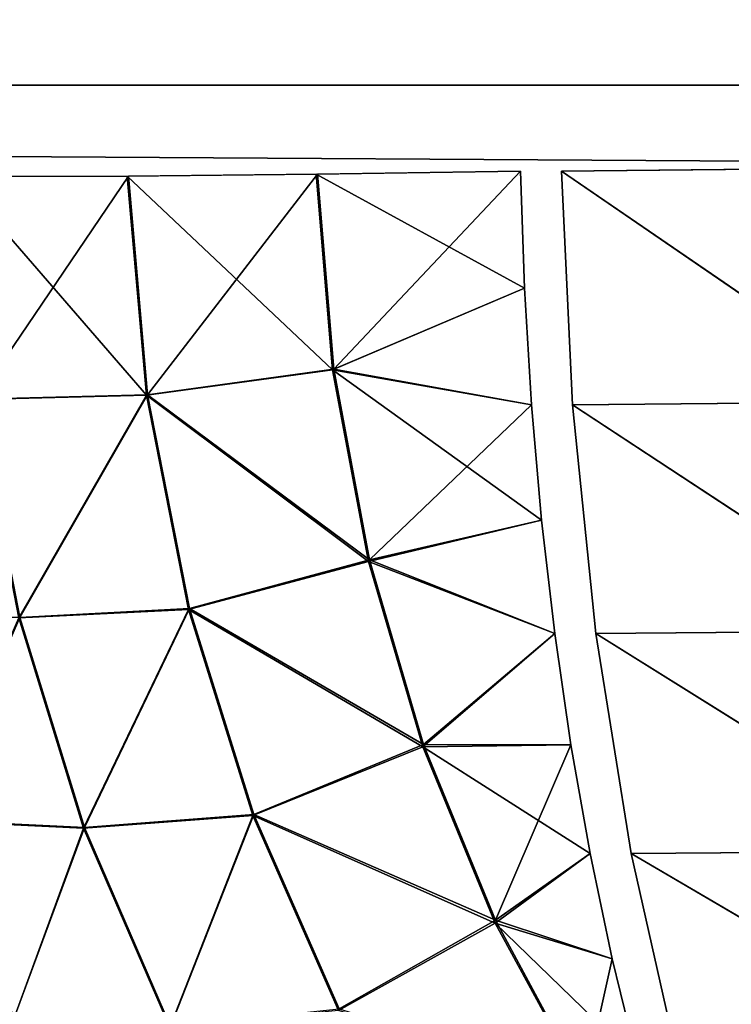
# Model space of a CAD drawing. Header units: millimetres. Extents: x -125 to 125, y -4 to 54.
# Tile 53 of 256: x -111.354 to -110.586, y -0.992 to 0.071. Entities that reach past the tile are written whole.
import ezdxf

# ---------------------------------------------------------------- set-up
doc = ezdxf.new("R2010")
doc.units = ezdxf.units.MM
doc.header["$LTSCALE"] = 65.185185
for name, color, linetype in [('10', 7, 'CONTINUOUS'), ('109', 7, 'CONTINUOUS'), ('111', 7, 'CONTINUOUS'), ('114', 7, 'CONTINUOUS'), ('115', 7, 'CONTINUOUS'), ('3', 7, 'CONTINUOUS'), ('5', 7, 'CONTINUOUS'), ('73', 7, 'CONTINUOUS'), ('75', 7, 'CONTINUOUS'), ('78', 7, 'CONTINUOUS'), ('79', 7, 'CONTINUOUS'), ('8', 7, 'CONTINUOUS')]:
    doc.layers.add(name, color=color, linetype=linetype)

msp = doc.modelspace()

# ---------------------------------------------------------------- linework, layer by layer
at = {"layer": '10', "color": 7, "linetype": 'Continuous'}
for points in [[(123.901, 0, -124.9), (-123.8345, -1.5218, -124.8336), (-123.901, 0, -124.9), (123.901, 0, -124.9)], [(123.8345, -1.5218, -124.8336), (-123.8345, -1.5218, -124.8336), (123.901, 0, -124.9), (123.8345, -1.5218, -124.8336)]]:
    msp.add_3dface(points, dxfattribs=at)
at = {"layer": '109', "color": 7, "linetype": 'Continuous'}
for points in [[(-110.4057, -0.3418, -72.439), (-110.4145, -0.0891, -72.413), (-110.7691, -0.0927, -72.5584), (-110.4057, -0.3418, -72.439)], [(-110.4057, -0.3418, -72.439), (-110.7691, -0.0927, -72.5584), (-110.7573, -0.3451, -72.5836), (-110.4057, -0.3418, -72.439)], [(-110.3859, -0.589, -72.4949), (-110.4057, -0.3418, -72.439), (-110.7573, -0.3451, -72.5836), (-110.3859, -0.589, -72.4949)], [(-110.7321, -0.5919, -72.6376), (-110.3859, -0.589, -72.4949), (-110.7573, -0.3451, -72.5836), (-110.7321, -0.5919, -72.6376)], [(-110.3558, -0.8267, -72.5799), (-110.3859, -0.589, -72.4949), (-110.7321, -0.5919, -72.6376), (-110.3558, -0.8267, -72.5799)], [(-110.6939, -0.8292, -72.7195), (-110.3558, -0.8267, -72.5799), (-110.7321, -0.5919, -72.6376), (-110.6939, -0.8292, -72.7195)], [(-110.3159, -1.051, -72.6926), (-110.3558, -0.8267, -72.5799), (-110.6939, -0.8292, -72.7195), (-110.3159, -1.051, -72.6926)], [(-110.6433, -1.0531, -72.828), (-110.3159, -1.051, -72.6926), (-110.6939, -0.8292, -72.7195), (-110.6433, -1.0531, -72.828)]]:
    msp.add_3dface(points, dxfattribs=at)
at = {"layer": '111', "color": 7, "linetype": 'Continuous'}
for points in [[(-110.4189, -0.0891, -77.5854), (-110.405, -0.3418, -77.5612), (-110.7691, -0.0927, -77.4416), (-110.4189, -0.0891, -77.5854)], [(-110.7691, -0.0927, -77.4416), (-110.405, -0.3418, -77.5612), (-110.7573, -0.3451, -77.4164), (-110.7691, -0.0927, -77.4416)], [(-110.405, -0.3418, -77.5612), (-110.3852, -0.589, -77.5053), (-110.7573, -0.3451, -77.4164), (-110.405, -0.3418, -77.5612)], [(-110.7573, -0.3451, -77.4164), (-110.3852, -0.589, -77.5053), (-110.7321, -0.5919, -77.3624), (-110.7573, -0.3451, -77.4164)], [(-110.3852, -0.589, -77.5053), (-110.3551, -0.8267, -77.4204), (-110.7321, -0.5919, -77.3624), (-110.3852, -0.589, -77.5053)], [(-110.7321, -0.5919, -77.3624), (-110.3551, -0.8267, -77.4204), (-110.6939, -0.8292, -77.2805), (-110.7321, -0.5919, -77.3624)], [(-110.3551, -0.8267, -77.4204), (-110.3152, -1.051, -77.3077), (-110.6939, -0.8292, -77.2805), (-110.3551, -0.8267, -77.4204)], [(-110.6939, -0.8292, -77.2805), (-110.3152, -1.051, -77.3077), (-110.6433, -1.0531, -77.172), (-110.6939, -0.8292, -77.2805)]]:
    msp.add_3dface(points, dxfattribs=at)
at = {"layer": '114', "color": 7, "linetype": 'Continuous'}
for points in [[(-111.0342, -0.0962, -77.3003), (-110.8133, -0.0927, -77.421), (-110.8092, -0.2193, -77.412), (-111.0342, -0.0962, -77.3003)], [(-111.4223, -0.0986, -76.9806), (-111.2383, -0.0982, -77.1527), (-111.2175, -0.3346, -77.1364), (-111.4223, -0.0986, -76.9806)], [(-111.4013, -0.3394, -76.9641), (-111.4223, -0.0986, -76.9806), (-111.2175, -0.3346, -77.1364), (-111.4013, -0.3394, -76.9641)], [(-111.2383, -0.0982, -77.1527), (-111.0342, -0.0962, -77.3003), (-111.0163, -0.3073, -77.2862), (-111.2383, -0.0982, -77.1527)], [(-111.2175, -0.3346, -77.1364), (-111.2383, -0.0982, -77.1527), (-111.0163, -0.3073, -77.2862), (-111.2175, -0.3346, -77.1364)], [(-111.0163, -0.3073, -77.2862), (-111.0342, -0.0962, -77.3003), (-110.8092, -0.2193, -77.412), (-111.0163, -0.3073, -77.2862)], [(-110.8016, -0.3451, -77.3957), (-111.0163, -0.3073, -77.2862), (-110.8092, -0.2193, -77.412), (-110.8016, -0.3451, -77.3957)], [(-110.9776, -0.5142, -77.259), (-111.2175, -0.3346, -77.1364), (-111.0163, -0.3073, -77.2862), (-110.9776, -0.5142, -77.259)], [(-110.9776, -0.5142, -77.259), (-111.0163, -0.3073, -77.2862), (-110.7906, -0.4694, -77.3723), (-110.9776, -0.5142, -77.259)], [(-110.7906, -0.4694, -77.3723), (-111.0163, -0.3073, -77.2862), (-110.8016, -0.3451, -77.3957), (-110.7906, -0.4694, -77.3723)], [(-111.3554, -0.5751, -76.9319), (-111.4013, -0.3394, -76.9641), (-111.2175, -0.3346, -77.1364), (-111.3554, -0.5751, -76.9319)], [(-111.1719, -0.5659, -77.1044), (-111.3554, -0.5751, -76.9319), (-111.2175, -0.3346, -77.1364), (-111.1719, -0.5659, -77.1044)], [(-111.1719, -0.5659, -77.1044), (-111.2175, -0.3346, -77.1364), (-110.9776, -0.5142, -77.259), (-111.1719, -0.5659, -77.1044)], [(-110.7764, -0.5919, -77.3417), (-110.9776, -0.5142, -77.259), (-110.7906, -0.4694, -77.3723), (-110.7764, -0.5919, -77.3417)], [(-110.9188, -0.7142, -77.2189), (-111.1719, -0.5659, -77.1044), (-110.9776, -0.5142, -77.259), (-110.9188, -0.7142, -77.2189)], [(-110.9188, -0.7142, -77.2189), (-110.9776, -0.5142, -77.259), (-110.7764, -0.5919, -77.3417), (-110.9188, -0.7142, -77.2189)], [(-111.2853, -0.8021, -76.8844), (-111.3554, -0.5751, -76.9319), (-111.1719, -0.5659, -77.1044), (-111.2853, -0.8021, -76.8844)], [(-111.1023, -0.7884, -77.0573), (-111.2853, -0.8021, -76.8844), (-111.1719, -0.5659, -77.1044), (-111.1023, -0.7884, -77.0573)], [(-111.1023, -0.7884, -77.0573), (-111.1719, -0.5659, -77.1044), (-110.9188, -0.7142, -77.2189), (-111.1023, -0.7884, -77.0573)], [(-111.2853, -0.8021, -76.8844), (-111.4508, -0.7939, -76.6935), (-111.3554, -0.5751, -76.9319), (-111.2853, -0.8021, -76.8844)], [(-110.7589, -0.712, -77.3042), (-110.9188, -0.7142, -77.2189), (-110.7764, -0.5919, -77.3417), (-110.7589, -0.712, -77.3042)], [(-110.7382, -0.8292, -77.2598), (-110.9188, -0.7142, -77.2189), (-110.7589, -0.712, -77.3042), (-110.7382, -0.8292, -77.2598)], [(-110.8406, -0.9045, -77.1666), (-111.1023, -0.7884, -77.0573), (-110.9188, -0.7142, -77.2189), (-110.8406, -0.9045, -77.1666)], [(-110.8406, -0.9045, -77.1666), (-110.9188, -0.7142, -77.2189), (-110.7382, -0.8292, -77.2598), (-110.8406, -0.9045, -77.1666)], [(-111.3608, -1.0076, -76.6335), (-111.4508, -0.7939, -76.6935), (-111.2853, -0.8021, -76.8844), (-111.3608, -1.0076, -76.6335)], [(-111.1922, -1.017, -76.8223), (-111.2853, -0.8021, -76.8844), (-111.1023, -0.7884, -77.0573), (-111.1922, -1.017, -76.8223)], [(-111.0098, -0.9987, -76.9956), (-111.1922, -1.017, -76.8223), (-111.1023, -0.7884, -77.0573), (-111.0098, -0.9987, -76.9956)], [(-111.0098, -0.9987, -76.9956), (-111.1023, -0.7884, -77.0573), (-110.8406, -0.9045, -77.1666), (-111.0098, -0.9987, -76.9956)], [(-111.1922, -1.017, -76.8223), (-111.3608, -1.0076, -76.6335), (-111.2853, -0.8021, -76.8844), (-111.1922, -1.017, -76.8223)], [(-110.7144, -0.943, -77.2088), (-110.8406, -0.9045, -77.1666), (-110.7382, -0.8292, -77.2598), (-110.7144, -0.943, -77.2088)], [(-110.744, -1.0824, -77.1028), (-111.0098, -0.9987, -76.9956), (-110.8406, -0.9045, -77.1666), (-110.744, -1.0824, -77.1028)], [(-110.6875, -1.0531, -77.1513), (-110.8406, -0.9045, -77.1666), (-110.7144, -0.943, -77.2088), (-110.6875, -1.0531, -77.1513)], [(-110.744, -1.0824, -77.1028), (-110.8406, -0.9045, -77.1666), (-110.6875, -1.0531, -77.1513), (-110.744, -1.0824, -77.1028)]]:
    msp.add_3dface(points, dxfattribs=at)
at = {"layer": '115', "color": 7, "linetype": 'Continuous'}
for points in [[(-111.0149, -0.3064, -72.7128), (-110.8133, -0.0927, -72.579), (-111.0327, -0.0962, -72.6988), (-111.0149, -0.3064, -72.7128)], [(-110.8092, -0.2193, -72.588), (-110.8133, -0.0927, -72.579), (-111.0149, -0.3064, -72.7128), (-110.8092, -0.2193, -72.588)], [(-111.2369, -0.0982, -72.8462), (-111.4211, -0.0986, -73.0181), (-111.4001, -0.3391, -73.0345), (-111.2369, -0.0982, -72.8462)], [(-111.2162, -0.3341, -72.8624), (-111.2369, -0.0982, -72.8462), (-111.4001, -0.3391, -73.0345), (-111.2162, -0.3341, -72.8624)], [(-111.0327, -0.0962, -72.6988), (-111.2369, -0.0982, -72.8462), (-111.2162, -0.3341, -72.8624), (-111.0327, -0.0962, -72.6988)], [(-111.0149, -0.3064, -72.7128), (-111.0327, -0.0962, -72.6988), (-111.2162, -0.3341, -72.8624), (-111.0149, -0.3064, -72.7128)], [(-110.8016, -0.3451, -72.6043), (-110.8092, -0.2193, -72.588), (-111.0149, -0.3064, -72.7128), (-110.8016, -0.3451, -72.6043)], [(-110.9765, -0.5125, -72.7398), (-111.0149, -0.3064, -72.7128), (-111.2162, -0.3341, -72.8624), (-110.9765, -0.5125, -72.7398)], [(-110.9765, -0.5125, -72.7398), (-110.8016, -0.3451, -72.6043), (-111.0149, -0.3064, -72.7128), (-110.9765, -0.5125, -72.7398)], [(-111.3543, -0.5745, -73.0667), (-111.2162, -0.3341, -72.8624), (-111.4001, -0.3391, -73.0345), (-111.3543, -0.5745, -73.0667)], [(-111.1708, -0.5649, -72.8943), (-111.2162, -0.3341, -72.8624), (-111.3543, -0.5745, -73.0667), (-111.1708, -0.5649, -72.8943)], [(-111.1708, -0.5649, -72.8943), (-110.9765, -0.5125, -72.7398), (-111.2162, -0.3341, -72.8624), (-111.1708, -0.5649, -72.8943)], [(-110.7906, -0.4694, -72.6277), (-110.8016, -0.3451, -72.6043), (-110.9765, -0.5125, -72.7398), (-110.7906, -0.4694, -72.6277)], [(-110.7764, -0.5919, -72.6583), (-110.7906, -0.4694, -72.6277), (-110.9765, -0.5125, -72.7398), (-110.7764, -0.5919, -72.6583)], [(-110.9181, -0.7118, -72.7796), (-110.9765, -0.5125, -72.7398), (-111.1708, -0.5649, -72.8943), (-110.9181, -0.7118, -72.7796)], [(-110.9181, -0.7118, -72.7796), (-110.7764, -0.5919, -72.6583), (-110.9765, -0.5125, -72.7398), (-110.9181, -0.7118, -72.7796)], [(-111.2844, -0.8012, -73.1141), (-111.1708, -0.5649, -72.8943), (-111.3543, -0.5745, -73.0667), (-111.2844, -0.8012, -73.1141)], [(-111.1014, -0.7871, -72.9413), (-111.1708, -0.5649, -72.8943), (-111.2844, -0.8012, -73.1141), (-111.1014, -0.7871, -72.9413)], [(-111.1014, -0.7871, -72.9413), (-110.9181, -0.7118, -72.7796), (-111.1708, -0.5649, -72.8943), (-111.1014, -0.7871, -72.9413)], [(-111.2844, -0.8012, -73.1141), (-111.3543, -0.5745, -73.0667), (-111.45, -0.7932, -73.3049), (-111.2844, -0.8012, -73.1141)], [(-110.7589, -0.712, -72.6958), (-110.7764, -0.5919, -72.6583), (-110.9181, -0.7118, -72.7796), (-110.7589, -0.712, -72.6958)], [(-110.8405, -0.9014, -72.8315), (-110.9181, -0.7118, -72.7796), (-111.1014, -0.7871, -72.9413), (-110.8405, -0.9014, -72.8315)], [(-110.8405, -0.9014, -72.8315), (-110.7589, -0.712, -72.6958), (-110.9181, -0.7118, -72.7796), (-110.8405, -0.9014, -72.8315)], [(-110.7382, -0.8292, -72.7402), (-110.7589, -0.712, -72.6958), (-110.8405, -0.9014, -72.8315), (-110.7382, -0.8292, -72.7402)], [(-111.3602, -1.0068, -73.3648), (-111.2844, -0.8012, -73.1141), (-111.45, -0.7932, -73.3049), (-111.3602, -1.0068, -73.3648)], [(-111.1915, -1.0159, -73.1761), (-111.1014, -0.7871, -72.9413), (-111.2844, -0.8012, -73.1141), (-111.1915, -1.0159, -73.1761)], [(-111.0092, -0.997, -73.0027), (-111.1014, -0.7871, -72.9413), (-111.1915, -1.0159, -73.1761), (-111.0092, -0.997, -73.0027)], [(-111.0092, -0.997, -73.0027), (-110.8405, -0.9014, -72.8315), (-111.1014, -0.7871, -72.9413), (-111.0092, -0.997, -73.0027)], [(-111.1915, -1.0159, -73.1761), (-111.2844, -0.8012, -73.1141), (-111.3602, -1.0068, -73.3648), (-111.1915, -1.0159, -73.1761)], [(-110.7144, -0.943, -72.7912), (-110.7382, -0.8292, -72.7402), (-110.8405, -0.9014, -72.8315), (-110.7144, -0.943, -72.7912)], [(-110.7446, -1.0788, -72.8949), (-110.8405, -0.9014, -72.8315), (-111.0092, -0.997, -73.0027), (-110.7446, -1.0788, -72.8949)], [(-110.7446, -1.0788, -72.8949), (-110.7144, -0.943, -72.7912), (-110.8405, -0.9014, -72.8315), (-110.7446, -1.0788, -72.8949)], [(-110.6875, -1.0531, -72.8487), (-110.7144, -0.943, -72.7912), (-110.7446, -1.0788, -72.8949), (-110.6875, -1.0531, -72.8487)]]:
    msp.add_3dface(points, dxfattribs=at)
at = {"layer": '3', "color": 7, "linetype": 'Continuous', "true_color": 0xf9fafd}
for points in [[(-124.5375, 53, 124.5375), (-125, 0, 125), (112, 0, 125), (-124.5375, 53, 124.5375)], [(112.0875, 1, 124.9913), (-124.5375, 53, 124.5375), (112, 0, 125), (112.0875, 1, 124.9913)]]:
    msp.add_3dface(points, dxfattribs=at)
at = {"layer": '5', "color": 7, "linetype": 'Continuous', "true_color": 0xf9fafd}
for points in [[(-112.0875, 1, -124.9913), (124.5375, 53, -124.5375), (-112, 0, -125), (-112.0875, 1, -124.9913)], [(124.5375, 53, -124.5375), (125, 0, -125), (-112, 0, -125), (124.5375, 53, -124.5375)]]:
    msp.add_3dface(points, dxfattribs=at)
at = {"layer": '73', "color": 7, "linetype": 'Continuous'}
for points in [[(-110.4145, -0.0891, 72.413), (-110.4057, -0.3418, 72.439), (-110.7691, -0.0927, 72.5584), (-110.4145, -0.0891, 72.413)], [(-110.7691, -0.0927, 72.5584), (-110.4057, -0.3418, 72.439), (-110.7573, -0.3451, 72.5836), (-110.7691, -0.0927, 72.5584)], [(-110.4057, -0.3418, 72.439), (-110.3859, -0.589, 72.4949), (-110.7573, -0.3451, 72.5836), (-110.4057, -0.3418, 72.439)], [(-110.7573, -0.3451, 72.5836), (-110.3859, -0.589, 72.4949), (-110.7321, -0.5919, 72.6376), (-110.7573, -0.3451, 72.5836)], [(-110.3859, -0.589, 72.4949), (-110.3558, -0.8267, 72.5799), (-110.7321, -0.5919, 72.6376), (-110.3859, -0.589, 72.4949)], [(-110.7321, -0.5919, 72.6376), (-110.3558, -0.8267, 72.5799), (-110.6939, -0.8292, 72.7195), (-110.7321, -0.5919, 72.6376)], [(-110.3558, -0.8267, 72.5799), (-110.3159, -1.051, 72.6926), (-110.6939, -0.8292, 72.7195), (-110.3558, -0.8267, 72.5799)], [(-110.6939, -0.8292, 72.7195), (-110.3159, -1.051, 72.6926), (-110.6433, -1.0531, 72.828), (-110.6939, -0.8292, 72.7195)]]:
    msp.add_3dface(points, dxfattribs=at)
at = {"layer": '75', "color": 7, "linetype": 'Continuous'}
for points in [[(-110.4189, -0.0891, 77.5854), (-110.7691, -0.0927, 77.4416), (-110.405, -0.3418, 77.5612), (-110.4189, -0.0891, 77.5854)], [(-110.7691, -0.0927, 77.4416), (-110.7573, -0.3451, 77.4164), (-110.405, -0.3418, 77.5612), (-110.7691, -0.0927, 77.4416)], [(-110.405, -0.3418, 77.5612), (-110.7573, -0.3451, 77.4164), (-110.3852, -0.589, 77.5053), (-110.405, -0.3418, 77.5612)], [(-110.7573, -0.3451, 77.4164), (-110.7321, -0.5919, 77.3624), (-110.3852, -0.589, 77.5053), (-110.7573, -0.3451, 77.4164)], [(-110.3852, -0.589, 77.5053), (-110.7321, -0.5919, 77.3624), (-110.3551, -0.8267, 77.4204), (-110.3852, -0.589, 77.5053)], [(-110.7321, -0.5919, 77.3624), (-110.6939, -0.8292, 77.2805), (-110.3551, -0.8267, 77.4204), (-110.7321, -0.5919, 77.3624)], [(-110.3551, -0.8267, 77.4204), (-110.6939, -0.8292, 77.2805), (-110.3152, -1.051, 77.3077), (-110.3551, -0.8267, 77.4204)], [(-110.6939, -0.8292, 77.2805), (-110.6433, -1.0531, 77.172), (-110.3152, -1.051, 77.3077), (-110.6939, -0.8292, 77.2805)]]:
    msp.add_3dface(points, dxfattribs=at)
at = {"layer": '78', "color": 7, "linetype": 'Continuous'}
for points in [[(-111.0327, -0.0962, 77.3012), (-111.0149, -0.3064, 77.2872), (-110.8133, -0.0927, 77.421), (-111.0327, -0.0962, 77.3012)], [(-110.8133, -0.0927, 77.421), (-111.0149, -0.3064, 77.2872), (-110.8092, -0.2193, 77.412), (-110.8133, -0.0927, 77.421)], [(-111.4211, -0.0986, 76.9819), (-111.4001, -0.3391, 76.9655), (-111.2369, -0.0982, 77.1538), (-111.4211, -0.0986, 76.9819)], [(-111.2369, -0.0982, 77.1538), (-111.4001, -0.3391, 76.9655), (-111.2162, -0.3341, 77.1376), (-111.2369, -0.0982, 77.1538)], [(-111.2369, -0.0982, 77.1538), (-111.2162, -0.3341, 77.1376), (-111.0327, -0.0962, 77.3012), (-111.2369, -0.0982, 77.1538)], [(-111.0327, -0.0962, 77.3012), (-111.2162, -0.3341, 77.1376), (-111.0149, -0.3064, 77.2872), (-111.0327, -0.0962, 77.3012)], [(-110.8092, -0.2193, 77.412), (-111.0149, -0.3064, 77.2872), (-110.8016, -0.3451, 77.3957), (-110.8092, -0.2193, 77.412)], [(-111.0149, -0.3064, 77.2872), (-111.2162, -0.3341, 77.1376), (-110.9765, -0.5125, 77.2602), (-111.0149, -0.3064, 77.2872)], [(-111.0149, -0.3064, 77.2872), (-110.9765, -0.5125, 77.2602), (-110.8016, -0.3451, 77.3957), (-111.0149, -0.3064, 77.2872)], [(-111.4001, -0.3391, 76.9655), (-111.5175, -0.5683, 76.741), (-111.3543, -0.5745, 76.9333), (-111.4001, -0.3391, 76.9655)], [(-111.4001, -0.3391, 76.9655), (-111.3543, -0.5745, 76.9333), (-111.2162, -0.3341, 77.1376), (-111.4001, -0.3391, 76.9655)], [(-111.2162, -0.3341, 77.1376), (-111.3543, -0.5745, 76.9333), (-111.1708, -0.5649, 77.1057), (-111.2162, -0.3341, 77.1376)], [(-111.2162, -0.3341, 77.1376), (-111.1708, -0.5649, 77.1057), (-110.9765, -0.5125, 77.2602), (-111.2162, -0.3341, 77.1376)], [(-110.8016, -0.3451, 77.3957), (-110.9765, -0.5125, 77.2602), (-110.7906, -0.4694, 77.3723), (-110.8016, -0.3451, 77.3957)], [(-110.7906, -0.4694, 77.3723), (-110.9765, -0.5125, 77.2602), (-110.7764, -0.5919, 77.3417), (-110.7906, -0.4694, 77.3723)], [(-110.9765, -0.5125, 77.2602), (-111.1708, -0.5649, 77.1057), (-110.9181, -0.7118, 77.2204), (-110.9765, -0.5125, 77.2602)], [(-110.9765, -0.5125, 77.2602), (-110.9181, -0.7118, 77.2204), (-110.7764, -0.5919, 77.3417), (-110.9765, -0.5125, 77.2602)], [(-111.5175, -0.5683, 76.741), (-111.45, -0.7932, 76.6951), (-111.3543, -0.5745, 76.9333), (-111.5175, -0.5683, 76.741)], [(-111.3543, -0.5745, 76.9333), (-111.2844, -0.8012, 76.8859), (-111.1708, -0.5649, 77.1057), (-111.3543, -0.5745, 76.9333)], [(-111.1708, -0.5649, 77.1057), (-111.2844, -0.8012, 76.8859), (-111.1014, -0.7871, 77.0587), (-111.1708, -0.5649, 77.1057)], [(-111.1708, -0.5649, 77.1057), (-111.1014, -0.7871, 77.0587), (-110.9181, -0.7118, 77.2204), (-111.1708, -0.5649, 77.1057)], [(-111.3543, -0.5745, 76.9333), (-111.45, -0.7932, 76.6951), (-111.2844, -0.8012, 76.8859), (-111.3543, -0.5745, 76.9333)], [(-110.7764, -0.5919, 77.3417), (-110.9181, -0.7118, 77.2204), (-110.7589, -0.712, 77.3042), (-110.7764, -0.5919, 77.3417)], [(-110.9181, -0.7118, 77.2204), (-111.1014, -0.7871, 77.0587), (-110.8405, -0.9014, 77.1685), (-110.9181, -0.7118, 77.2204)], [(-110.9181, -0.7118, 77.2204), (-110.8405, -0.9014, 77.1685), (-110.7589, -0.712, 77.3042), (-110.9181, -0.7118, 77.2204)], [(-110.7589, -0.712, 77.3042), (-110.8405, -0.9014, 77.1685), (-110.7382, -0.8292, 77.2598), (-110.7589, -0.712, 77.3042)], [(-111.45, -0.7932, 76.6951), (-111.3602, -1.0068, 76.6352), (-111.2844, -0.8012, 76.8859), (-111.45, -0.7932, 76.6951)], [(-111.2844, -0.8012, 76.8859), (-111.1915, -1.0159, 76.8239), (-111.1014, -0.7871, 77.0587), (-111.2844, -0.8012, 76.8859)], [(-111.1014, -0.7871, 77.0587), (-111.1915, -1.0159, 76.8239), (-111.0092, -0.997, 76.9973), (-111.1014, -0.7871, 77.0587)], [(-111.1014, -0.7871, 77.0587), (-111.0092, -0.997, 76.9973), (-110.8405, -0.9014, 77.1685), (-111.1014, -0.7871, 77.0587)], [(-111.2844, -0.8012, 76.8859), (-111.3602, -1.0068, 76.6352), (-111.1915, -1.0159, 76.8239), (-111.2844, -0.8012, 76.8859)], [(-110.7382, -0.8292, 77.2598), (-110.8405, -0.9014, 77.1685), (-110.7144, -0.943, 77.2088), (-110.7382, -0.8292, 77.2598)], [(-110.8405, -0.9014, 77.1685), (-111.0092, -0.997, 76.9973), (-110.7446, -1.0788, 77.1051), (-110.8405, -0.9014, 77.1685)], [(-110.8405, -0.9014, 77.1685), (-110.7446, -1.0788, 77.1051), (-110.7144, -0.943, 77.2088), (-110.8405, -0.9014, 77.1685)], [(-110.7144, -0.943, 77.2088), (-110.7446, -1.0788, 77.1051), (-110.6875, -1.0531, 77.1513), (-110.7144, -0.943, 77.2088)]]:
    msp.add_3dface(points, dxfattribs=at)
at = {"layer": '79', "color": 7, "linetype": 'Continuous'}
for points in [[(-111.0342, -0.0962, 72.6997), (-110.8133, -0.0927, 72.579), (-110.8092, -0.2193, 72.588), (-111.0342, -0.0962, 72.6997)], [(-111.2383, -0.0982, 72.8473), (-111.2175, -0.3346, 72.8636), (-111.4223, -0.0986, 73.0194), (-111.2383, -0.0982, 72.8473)], [(-111.4223, -0.0986, 73.0194), (-111.2175, -0.3346, 72.8636), (-111.4013, -0.3394, 73.0359), (-111.4223, -0.0986, 73.0194)], [(-111.0342, -0.0962, 72.6997), (-111.0163, -0.3073, 72.7138), (-111.2383, -0.0982, 72.8473), (-111.0342, -0.0962, 72.6997)], [(-111.2383, -0.0982, 72.8473), (-111.0163, -0.3073, 72.7138), (-111.2175, -0.3346, 72.8636), (-111.2383, -0.0982, 72.8473)], [(-111.0163, -0.3073, 72.7138), (-111.0342, -0.0962, 72.6997), (-110.8092, -0.2193, 72.588), (-111.0163, -0.3073, 72.7138)], [(-110.8016, -0.3451, 72.6043), (-111.0163, -0.3073, 72.7138), (-110.8092, -0.2193, 72.588), (-110.8016, -0.3451, 72.6043)], [(-111.0163, -0.3073, 72.7138), (-110.9776, -0.5142, 72.741), (-111.2175, -0.3346, 72.8636), (-111.0163, -0.3073, 72.7138)], [(-110.9776, -0.5142, 72.741), (-111.0163, -0.3073, 72.7138), (-110.7906, -0.4694, 72.6277), (-110.9776, -0.5142, 72.741)], [(-110.7906, -0.4694, 72.6277), (-111.0163, -0.3073, 72.7138), (-110.8016, -0.3451, 72.6043), (-110.7906, -0.4694, 72.6277)], [(-111.4013, -0.3394, 73.0359), (-111.2175, -0.3346, 72.8636), (-111.3554, -0.5751, 73.0681), (-111.4013, -0.3394, 73.0359)], [(-111.2175, -0.3346, 72.8636), (-111.1719, -0.5659, 72.8956), (-111.3554, -0.5751, 73.0681), (-111.2175, -0.3346, 72.8636)], [(-111.2175, -0.3346, 72.8636), (-110.9776, -0.5142, 72.741), (-111.1719, -0.5659, 72.8956), (-111.2175, -0.3346, 72.8636)], [(-110.7764, -0.5919, 72.6583), (-110.9776, -0.5142, 72.741), (-110.7906, -0.4694, 72.6277), (-110.7764, -0.5919, 72.6583)], [(-110.9776, -0.5142, 72.741), (-110.9188, -0.7142, 72.7811), (-111.1719, -0.5659, 72.8956), (-110.9776, -0.5142, 72.741)], [(-110.9188, -0.7142, 72.7811), (-110.9776, -0.5142, 72.741), (-110.7764, -0.5919, 72.6583), (-110.9188, -0.7142, 72.7811)], [(-111.3554, -0.5751, 73.0681), (-111.1719, -0.5659, 72.8956), (-111.2853, -0.8021, 73.1156), (-111.3554, -0.5751, 73.0681)], [(-111.1719, -0.5659, 72.8956), (-111.1023, -0.7884, 72.9427), (-111.2853, -0.8021, 73.1156), (-111.1719, -0.5659, 72.8956)], [(-111.1719, -0.5659, 72.8956), (-110.9188, -0.7142, 72.7811), (-111.1023, -0.7884, 72.9427), (-111.1719, -0.5659, 72.8956)], [(-111.3554, -0.5751, 73.0681), (-111.2853, -0.8021, 73.1156), (-111.4508, -0.7939, 73.3065), (-111.3554, -0.5751, 73.0681)], [(-110.7589, -0.712, 72.6958), (-110.9188, -0.7142, 72.7811), (-110.7764, -0.5919, 72.6583), (-110.7589, -0.712, 72.6958)], [(-110.7382, -0.8292, 72.7402), (-110.9188, -0.7142, 72.7811), (-110.7589, -0.712, 72.6958), (-110.7382, -0.8292, 72.7402)], [(-110.9188, -0.7142, 72.7811), (-110.8406, -0.9045, 72.8334), (-111.1023, -0.7884, 72.9427), (-110.9188, -0.7142, 72.7811)], [(-110.8406, -0.9045, 72.8334), (-110.9188, -0.7142, 72.7811), (-110.7382, -0.8292, 72.7402), (-110.8406, -0.9045, 72.8334)], [(-111.4508, -0.7939, 73.3065), (-111.2853, -0.8021, 73.1156), (-111.3608, -1.0076, 73.3665), (-111.4508, -0.7939, 73.3065)], [(-111.2853, -0.8021, 73.1156), (-111.1023, -0.7884, 72.9427), (-111.1922, -1.017, 73.1777), (-111.2853, -0.8021, 73.1156)], [(-111.1023, -0.7884, 72.9427), (-111.0098, -0.9987, 73.0044), (-111.1922, -1.017, 73.1777), (-111.1023, -0.7884, 72.9427)], [(-111.1023, -0.7884, 72.9427), (-110.8406, -0.9045, 72.8334), (-111.0098, -0.9987, 73.0044), (-111.1023, -0.7884, 72.9427)], [(-111.2853, -0.8021, 73.1156), (-111.1922, -1.017, 73.1777), (-111.3608, -1.0076, 73.3665), (-111.2853, -0.8021, 73.1156)], [(-110.7144, -0.943, 72.7912), (-110.8406, -0.9045, 72.8334), (-110.7382, -0.8292, 72.7402), (-110.7144, -0.943, 72.7912)], [(-110.8406, -0.9045, 72.8334), (-110.744, -1.0824, 72.8972), (-111.0098, -0.9987, 73.0044), (-110.8406, -0.9045, 72.8334)], [(-110.6875, -1.0531, 72.8487), (-110.8406, -0.9045, 72.8334), (-110.7144, -0.943, 72.7912), (-110.6875, -1.0531, 72.8487)], [(-110.744, -1.0824, 72.8972), (-110.8406, -0.9045, 72.8334), (-110.6875, -1.0531, 72.8487), (-110.744, -1.0824, 72.8972)]]:
    msp.add_3dface(points, dxfattribs=at)
at = {"layer": '8', "color": 7, "linetype": 'Continuous'}
for points in [[(-123.8345, -1.5218, 124.8336), (123.8345, -1.5218, 124.8336), (-123.901, 0, 124.9), (-123.8345, -1.5218, 124.8336)], [(-123.901, 0, 124.9), (123.8345, -1.5218, 124.8336), (123.901, 0, 124.9), (-123.901, 0, 124.9)]]:
    msp.add_3dface(points, dxfattribs=at)

doc.saveas('drawing.dxf')
